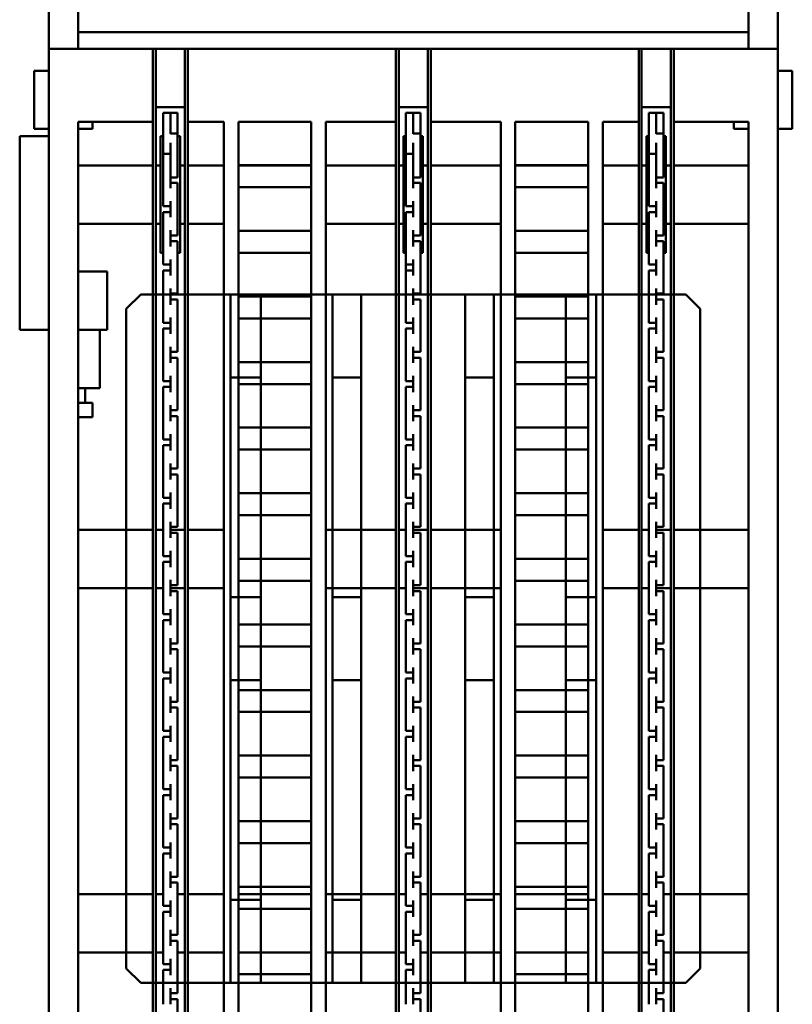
# Model space of a CAD drawing. Header units: millimetres. Extents: x 5419 to 33401, y 455 to 7585.
# Tile 14 of 23: x 16418 to 17764, y 3891 to 5607. Entities that reach past the tile are written whole.
import ezdxf

# ---------------------------------------------------------------- set-up
doc = ezdxf.new("R2010")
doc.units = ezdxf.units.MM
doc.layers.add('material handling', color=7, linetype='Continuous', true_color=0x0080c0)
doc.layers.add('transportation', color=5, linetype='Continuous', true_color=0x0000ff)

# ---------------------------------------------------------------- blocks, each defined once
blk = doc.blocks.new('FDS_d0f2d0a7-23e4-4b14-a31e-29f8d9d663ac_Asset_2FB340B0B3A5051A804A0F6E90EC3EC7')
at = {"color": 0, "lineweight": 50}
for p, q in [((-1270, 3048), (-1270, 0)), ((-1088.8, 0), (-1088.8, 3048)), ((-1083.7, 0), (-1083.7, 3048)), ((-1032.9, 0), (-1032.9, 3048)), ((-1027.9, 0), (-1027.9, 3048)), ((-665.5, 0), (-665.5, 3048)), ((-660.4, 0), (-660.4, 3048)), ((-609.6, 0), (-609.6, 3048)), ((-604.5, 0), (-604.5, 3048)), ((-242.1, 0), (-242.1, 3048)), ((-237.1, 0), (-237.1, 3048)), ((-186.3, 0), (-186.3, 3048)), ((-181.2, 0), (-181.2, 3048)), ((0, 3048), (0, 0)), ((-1219.2, 2921), (-1219.2, 127)), ((-965.2, 2921), (-965.2, 127)), ((-787.4, 2921), (-787.4, 127)), ((-482.6, 2921), (-482.6, 127)), ((-304.8, 2921), (-304.8, 127)), ((-50.8, 2921), (-50.8, 127)), ((-1071, 1656.1), (-1071, 1687.7)), ((-647.7, 1656.1), (-647.7, 1687.7)), ((-224.4, 1656.1), (-224.4, 1687.7)), ((-1058.3, 1665.1), (-1058.3, 1636.9)), ((-1045.6, 1636.9), (-1045.6, 1665.1)), ((-939.8, 1679.2), (-939.8, 1622.6)), ((-812.8, 1622.6), (-812.8, 1679.2)), ((-635, 1665.1), (-635, 1636.9)), ((-622.3, 1636.9), (-622.3, 1665.1)), ((-457.2, 1622.6), (-457.2, 1679.2)), ((-330.2, 1679.2), (-330.2, 1622.6)), ((-211.7, 1665.1), (-211.7, 1636.9)), ((-199, 1636.9), (-199, 1665.1)), ((-1071, 1656.1), (-1058.3, 1656.1)), ((-647.7, 1656.1), (-635, 1656.1)), ((-224.4, 1656.1), (-211.7, 1656.1)), ((-1058.3, 1645.9), (-1071, 1645.9)), ((-1071, 1614.3), (-1071, 1645.9)), ((-1045.6, 1636.9), (-1045.6, 1605.3)), ((-635, 1645.9), (-647.7, 1645.9)), ((-647.7, 1614.3), (-647.7, 1645.9)), ((-622.3, 1636.9), (-622.3, 1605.3)), ((-211.7, 1645.9), (-224.4, 1645.9)), ((-224.4, 1614.3), (-224.4, 1645.9)), ((-199, 1636.9), (-199, 1605.3)), ((-1071, 1614.3), (-1071, 1586.1)), ((-1058.3, 1614.3), (-1058.3, 1586.1)), ((-939.8, 1622.6), (-939.8, 1564.9)), ((-812.8, 1622.6), (-812.8, 1564.9)), ((-647.7, 1614.3), (-647.7, 1586.1)), ((-635, 1614.3), (-635, 1586.1)), ((-457.2, 1622.6), (-457.2, 1564.9)), ((-330.2, 1622.6), (-330.2, 1564.9)), ((-224.4, 1614.3), (-224.4, 1586.1)), ((-211.7, 1614.3), (-211.7, 1586.1)), ((-1045.6, 1605.3), (-1058.3, 1605.3)), ((-939.8, 1612.9), (-812.8, 1612.9)), ((-622.3, 1605.3), (-635, 1605.3)), ((-457.2, 1612.9), (-330.2, 1612.9)), ((-199, 1605.3), (-211.7, 1605.3)), ((-1071, 1554.5), (-1071, 1586.1)), ((-1058.3, 1595.1), (-1045.6, 1595.1)), ((-1045.6, 1595.1), (-1045.6, 1563.5)), ((-647.7, 1554.5), (-647.7, 1586.1)), ((-635, 1595.1), (-622.3, 1595.1)), ((-622.3, 1595.1), (-622.3, 1563.5)), ((-224.4, 1554.5), (-224.4, 1586.1)), ((-211.7, 1595.1), (-199, 1595.1)), ((-199, 1595.1), (-199, 1563.5)), ((-1219.2, 1574.8), (-1088.8, 1574.8)), ((-1083.7, 1574.8), (-1071, 1574.8)), ((-1058.3, 1563.5), (-1058.3, 1535.3)), ((-1045.6, 1574.8), (-1032.9, 1574.8)), ((-1045.6, 1535.3), (-1045.6, 1563.5)), ((-1027.9, 1574.8), (-965.2, 1574.8)), ((-939.8, 1574.8), (-812.8, 1574.8)), ((-939.8, 1574.6), (-812.8, 1574.6)), ((-939.8, 1564.9), (-939.8, 1508.3)), ((-812.8, 1508.3), (-812.8, 1564.9)), ((-787.4, 1574.8), (-665.5, 1574.8)), ((-660.4, 1574.8), (-647.7, 1574.8)), ((-635, 1563.5), (-635, 1535.3)), ((-622.3, 1574.8), (-609.6, 1574.8)), ((-622.3, 1535.3), (-622.3, 1563.5)), ((-604.5, 1574.8), (-482.6, 1574.8)), ((-457.2, 1574.8), (-330.2, 1574.8)), ((-457.2, 1574.6), (-330.2, 1574.6)), ((-457.2, 1508.3), (-457.2, 1564.9)), ((-330.2, 1564.9), (-330.2, 1508.3)), ((-304.8, 1574.8), (-242.1, 1574.8)), ((-237.1, 1574.8), (-224.4, 1574.8)), ((-211.7, 1563.5), (-211.7, 1535.3)), ((-199, 1574.8), (-186.3, 1574.8)), ((-199, 1535.3), (-199, 1563.5)), ((-181.2, 1574.8), (-50.8, 1574.8)), ((-1071, 1554.5), (-1058.3, 1554.5)), ((-1058.3, 1544.3), (-1071, 1544.3)), ((-1071, 1512.7), (-1071, 1544.3)), ((-647.7, 1554.5), (-635, 1554.5)), ((-635, 1544.3), (-647.7, 1544.3)), ((-647.7, 1512.7), (-647.7, 1544.3)), ((-224.4, 1554.5), (-211.7, 1554.5)), ((-211.7, 1544.3), (-224.4, 1544.3)), ((-224.4, 1512.7), (-224.4, 1544.3)), ((-1045.6, 1535.3), (-1045.6, 1503.7)), ((-622.3, 1535.3), (-622.3, 1503.7)), ((-199, 1535.3), (-199, 1503.7)), ((-1071, 1512.7), (-1071, 1484.5)), ((-1058.3, 1512.7), (-1058.3, 1484.5)), ((-647.7, 1512.7), (-647.7, 1484.5)), ((-635, 1512.7), (-635, 1484.5)), ((-224.4, 1512.7), (-224.4, 1484.5)), ((-211.7, 1512.7), (-211.7, 1484.5)), ((-1045.6, 1503.7), (-1058.3, 1503.7)), ((-1058.3, 1493.5), (-1045.6, 1493.5)), ((-1045.6, 1493.5), (-1045.6, 1461.9)), ((-939.8, 1508.3), (-939.8, 1450.6)), ((-939.8, 1498.6), (-812.8, 1498.6)), ((-812.8, 1508.3), (-812.8, 1450.6)), ((-622.3, 1503.7), (-635, 1503.7)), ((-635, 1493.5), (-622.3, 1493.5)), ((-622.3, 1493.5), (-622.3, 1461.9)), ((-457.2, 1508.3), (-457.2, 1450.6)), ((-457.2, 1498.6), (-330.2, 1498.6)), ((-330.2, 1508.3), (-330.2, 1450.6)), ((-199, 1503.7), (-211.7, 1503.7)), ((-211.7, 1493.5), (-199, 1493.5)), ((-199, 1493.5), (-199, 1461.9)), ((-1071, 1452.9), (-1071, 1484.5)), ((-647.7, 1452.9), (-647.7, 1484.5)), ((-224.4, 1452.9), (-224.4, 1484.5)), ((-1219.2, 1473.2), (-1088.8, 1473.2)), ((-1083.7, 1473.2), (-1071, 1473.2)), ((-1058.3, 1461.9), (-1058.3, 1433.7)), ((-1045.6, 1473.2), (-1032.9, 1473.2)), ((-1045.6, 1433.7), (-1045.6, 1461.9)), ((-1027.9, 1473.2), (-965.2, 1473.2)), ((-939.8, 1473.2), (-812.8, 1473.2)), ((-939.8, 1460.3), (-812.8, 1460.3)), ((-787.4, 1473.2), (-665.5, 1473.2)), ((-660.4, 1473.2), (-647.7, 1473.2)), ((-635, 1461.9), (-635, 1433.7)), ((-622.3, 1473.2), (-609.6, 1473.2)), ((-622.3, 1433.7), (-622.3, 1461.9)), ((-604.5, 1473.2), (-482.6, 1473.2)), ((-457.2, 1473.2), (-330.2, 1473.2)), ((-457.2, 1460.3), (-330.2, 1460.3)), ((-304.8, 1473.2), (-242.1, 1473.2)), ((-237.1, 1473.2), (-224.4, 1473.2)), ((-211.7, 1461.9), (-211.7, 1433.7)), ((-199, 1473.2), (-186.3, 1473.2)), ((-199, 1433.7), (-199, 1461.9)), ((-181.2, 1473.2), (-50.8, 1473.2)), ((-1071, 1452.9), (-1058.3, 1452.9)), ((-1058.3, 1442.7), (-1071, 1442.7)), ((-1071, 1411.1), (-1071, 1442.7)), ((-939.8, 1450.6), (-939.8, 1394)), ((-812.8, 1394), (-812.8, 1450.6)), ((-647.7, 1452.9), (-635, 1452.9)), ((-635, 1442.7), (-647.7, 1442.7)), ((-647.7, 1411.1), (-647.7, 1442.7)), ((-457.2, 1394), (-457.2, 1450.6)), ((-330.2, 1450.6), (-330.2, 1394)), ((-224.4, 1452.9), (-211.7, 1452.9)), ((-211.7, 1442.7), (-224.4, 1442.7)), ((-224.4, 1411.1), (-224.4, 1442.7)), ((-1045.6, 1433.7), (-1045.6, 1402.1)), ((-622.3, 1433.7), (-622.3, 1402.1)), ((-199, 1433.7), (-199, 1402.1)), ((-1071, 1411.1), (-1071, 1382.9)), ((-1058.3, 1411.1), (-1058.3, 1382.9)), ((-647.7, 1411.1), (-647.7, 1382.9)), ((-635, 1411.1), (-635, 1382.9)), ((-224.4, 1411.1), (-224.4, 1382.9)), ((-211.7, 1411.1), (-211.7, 1382.9)), ((-1045.6, 1402.1), (-1058.3, 1402.1)), ((-1058.3, 1391.9), (-1045.6, 1391.9)), ((-1045.6, 1391.9), (-1045.6, 1360.3)), ((-939.8, 1394), (-939.8, 1336.3)), ((-812.8, 1394), (-812.8, 1336.3)), ((-622.3, 1402.1), (-635, 1402.1)), ((-635, 1391.9), (-622.3, 1391.9)), ((-622.3, 1391.9), (-622.3, 1360.3)), ((-457.2, 1394), (-457.2, 1336.3)), ((-330.2, 1394), (-330.2, 1336.3)), ((-199, 1402.1), (-211.7, 1402.1)), ((-211.7, 1391.9), (-199, 1391.9)), ((-199, 1391.9), (-199, 1360.3)), ((-1071, 1351.3), (-1071, 1382.9)), ((-939.8, 1384.3), (-812.8, 1384.3)), ((-647.7, 1351.3), (-647.7, 1382.9)), ((-457.2, 1384.3), (-330.2, 1384.3)), ((-224.4, 1351.3), (-224.4, 1382.9)), ((-1058.3, 1360.3), (-1058.3, 1332.1)), ((-1045.6, 1332.1), (-1045.6, 1360.3)), ((-635, 1360.3), (-635, 1332.1)), ((-622.3, 1332.1), (-622.3, 1360.3)), ((-211.7, 1360.3), (-211.7, 1332.1)), ((-199, 1332.1), (-199, 1360.3)), ((-1071, 1351.3), (-1058.3, 1351.3)), ((-1058.3, 1341.1), (-1071, 1341.1)), ((-1071, 1309.5), (-1071, 1341.1)), ((-939.8, 1346), (-812.8, 1346)), ((-647.7, 1351.3), (-635, 1351.3)), ((-635, 1341.1), (-647.7, 1341.1)), ((-647.7, 1309.5), (-647.7, 1341.1)), ((-457.2, 1346), (-330.2, 1346)), ((-224.4, 1351.3), (-211.7, 1351.3)), ((-211.7, 1341.1), (-224.4, 1341.1)), ((-224.4, 1309.5), (-224.4, 1341.1)), ((-1045.6, 1332.1), (-1045.6, 1300.5)), ((-939.8, 1336.3), (-939.8, 1279.7)), ((-812.8, 1279.7), (-812.8, 1336.3)), ((-622.3, 1332.1), (-622.3, 1300.5)), ((-457.2, 1279.7), (-457.2, 1336.3)), ((-330.2, 1336.3), (-330.2, 1279.7)), ((-199, 1332.1), (-199, 1300.5)), ((-1071, 1309.5), (-1071, 1281.3)), ((-1058.3, 1309.5), (-1058.3, 1281.3)), ((-647.7, 1309.5), (-647.7, 1281.3)), ((-635, 1309.5), (-635, 1281.3)), ((-224.4, 1309.5), (-224.4, 1281.3)), ((-211.7, 1309.5), (-211.7, 1281.3)), ((-1045.6, 1300.5), (-1058.3, 1300.5)), ((-1058.3, 1290.3), (-1045.6, 1290.3)), ((-1045.6, 1290.3), (-1045.6, 1258.7)), ((-622.3, 1300.5), (-635, 1300.5)), ((-635, 1290.3), (-622.3, 1290.3)), ((-622.3, 1290.3), (-622.3, 1258.7)), ((-199, 1300.5), (-211.7, 1300.5)), ((-211.7, 1290.3), (-199, 1290.3)), ((-199, 1290.3), (-199, 1258.7)), ((-1071, 1249.7), (-1071, 1281.3)), ((-939.8, 1279.7), (-939.8, 1222)), ((-939.8, 1270), (-812.8, 1270)), ((-812.8, 1279.7), (-812.8, 1222)), ((-647.7, 1249.7), (-647.7, 1281.3)), ((-457.2, 1279.7), (-457.2, 1222)), ((-457.2, 1270), (-330.2, 1270)), ((-330.2, 1279.7), (-330.2, 1222)), ((-224.4, 1249.7), (-224.4, 1281.3)), ((-1058.3, 1258.7), (-1058.3, 1230.5)), ((-1045.6, 1230.5), (-1045.6, 1258.7)), ((-635, 1258.7), (-635, 1230.5)), ((-622.3, 1230.5), (-622.3, 1258.7)), ((-211.7, 1258.7), (-211.7, 1230.5)), ((-199, 1230.5), (-199, 1258.7)), ((-1071, 1249.7), (-1058.3, 1249.7)), ((-1058.3, 1239.5), (-1071, 1239.5)), ((-1071, 1207.9), (-1071, 1239.5)), ((-647.7, 1249.7), (-635, 1249.7)), ((-635, 1239.5), (-647.7, 1239.5)), ((-647.7, 1207.9), (-647.7, 1239.5)), ((-224.4, 1249.7), (-211.7, 1249.7)), ((-211.7, 1239.5), (-224.4, 1239.5)), ((-224.4, 1207.9), (-224.4, 1239.5)), ((-1045.6, 1230.5), (-1045.6, 1198.9)), ((-939.8, 1231.7), (-812.8, 1231.7)), ((-939.8, 1222), (-939.8, 1165.4)), ((-812.8, 1165.4), (-812.8, 1222)), ((-622.3, 1230.5), (-622.3, 1198.9)), ((-457.2, 1231.7), (-330.2, 1231.7)), ((-457.2, 1165.4), (-457.2, 1222)), ((-330.2, 1222), (-330.2, 1165.4)), ((-199, 1230.5), (-199, 1198.9)), ((-1071, 1207.9), (-1071, 1179.7)), ((-1058.3, 1207.9), (-1058.3, 1179.7)), ((-647.7, 1207.9), (-647.7, 1179.7)), ((-635, 1207.9), (-635, 1179.7)), ((-224.4, 1207.9), (-224.4, 1179.7)), ((-211.7, 1207.9), (-211.7, 1179.7)), ((-1045.6, 1198.9), (-1058.3, 1198.9)), ((-1058.3, 1188.7), (-1045.6, 1188.7)), ((-1045.6, 1188.7), (-1045.6, 1157.1)), ((-622.3, 1198.9), (-635, 1198.9)), ((-635, 1188.7), (-622.3, 1188.7)), ((-622.3, 1188.7), (-622.3, 1157.1)), ((-199, 1198.9), (-211.7, 1198.9)), ((-211.7, 1188.7), (-199, 1188.7)), ((-199, 1188.7), (-199, 1157.1)), ((-1071, 1148.1), (-1071, 1179.7)), ((-647.7, 1148.1), (-647.7, 1179.7)), ((-224.4, 1148.1), (-224.4, 1179.7)), ((-1058.3, 1157.1), (-1058.3, 1128.9)), ((-1045.6, 1128.9), (-1045.6, 1157.1)), ((-939.8, 1165.4), (-939.8, 1107.7)), ((-939.8, 1155.7), (-812.8, 1155.7)), ((-812.8, 1165.4), (-812.8, 1107.7)), ((-635, 1157.1), (-635, 1128.9)), ((-622.3, 1128.9), (-622.3, 1157.1)), ((-457.2, 1165.4), (-457.2, 1107.7)), ((-457.2, 1155.7), (-330.2, 1155.7)), ((-330.2, 1165.4), (-330.2, 1107.7)), ((-211.7, 1157.1), (-211.7, 1128.9)), ((-199, 1128.9), (-199, 1157.1)), ((-1071, 1148.1), (-1058.3, 1148.1)), ((-1058.3, 1137.9), (-1071, 1137.9)), ((-1071, 1106.3), (-1071, 1137.9)), ((-647.7, 1148.1), (-635, 1148.1)), ((-635, 1137.9), (-647.7, 1137.9)), ((-647.7, 1106.3), (-647.7, 1137.9)), ((-224.4, 1148.1), (-211.7, 1148.1)), ((-211.7, 1137.9), (-224.4, 1137.9)), ((-224.4, 1106.3), (-224.4, 1137.9)), ((-1045.6, 1128.9), (-1045.6, 1097.3)), ((-939.8, 1117.4), (-812.8, 1117.4)), ((-622.3, 1128.9), (-622.3, 1097.3)), ((-457.2, 1117.4), (-330.2, 1117.4)), ((-199, 1128.9), (-199, 1097.3)), ((-1071, 1106.3), (-1071, 1078.1)), ((-1058.3, 1106.3), (-1058.3, 1078.1)), ((-939.8, 1107.7), (-939.8, 1051.1)), ((-812.8, 1051.1), (-812.8, 1107.7)), ((-647.7, 1106.3), (-647.7, 1078.1)), ((-635, 1106.3), (-635, 1078.1)), ((-457.2, 1051.1), (-457.2, 1107.7)), ((-330.2, 1107.7), (-330.2, 1051.1)), ((-224.4, 1106.3), (-224.4, 1078.1)), ((-211.7, 1106.3), (-211.7, 1078.1)), ((-1045.6, 1097.3), (-1058.3, 1097.3)), ((-1058.3, 1087.1), (-1045.6, 1087.1)), ((-1045.6, 1087.1), (-1045.6, 1055.5)), ((-622.3, 1097.3), (-635, 1097.3)), ((-635, 1087.1), (-622.3, 1087.1)), ((-622.3, 1087.1), (-622.3, 1055.5)), ((-199, 1097.3), (-211.7, 1097.3)), ((-211.7, 1087.1), (-199, 1087.1)), ((-199, 1087.1), (-199, 1055.5)), ((-1071, 1046.5), (-1071, 1078.1)), ((-647.7, 1046.5), (-647.7, 1078.1)), ((-224.4, 1046.5), (-224.4, 1078.1)), ((-1058.3, 1055.5), (-1058.3, 1027.3)), ((-1045.6, 1027.3), (-1045.6, 1055.5)), ((-939.8, 1051.1), (-939.8, 993.4)), ((-812.8, 1051.1), (-812.8, 993.4)), ((-635, 1055.5), (-635, 1027.3)), ((-622.3, 1027.3), (-622.3, 1055.5)), ((-457.2, 1051.1), (-457.2, 993.4)), ((-330.2, 1051.1), (-330.2, 993.4)), ((-211.7, 1055.5), (-211.7, 1027.3)), ((-199, 1027.3), (-199, 1055.5)), ((-1071, 1046.5), (-1058.3, 1046.5)), ((-1058.3, 1036.3), (-1071, 1036.3)), ((-1071, 1004.7), (-1071, 1036.3)), ((-939.8, 1041.4), (-812.8, 1041.4)), ((-647.7, 1046.5), (-635, 1046.5)), ((-635, 1036.3), (-647.7, 1036.3)), ((-647.7, 1004.7), (-647.7, 1036.3)), ((-457.2, 1041.4), (-330.2, 1041.4)), ((-224.4, 1046.5), (-211.7, 1046.5)), ((-211.7, 1036.3), (-224.4, 1036.3)), ((-224.4, 1004.7), (-224.4, 1036.3)), ((-1045.6, 1027.3), (-1045.6, 995.7)), ((-622.3, 1027.3), (-622.3, 995.7)), ((-199, 1027.3), (-199, 995.7)), ((-1071, 1004.7), (-1071, 976.5)), ((-1058.3, 1004.7), (-1058.3, 976.5)), ((-1045.6, 995.7), (-1058.3, 995.7)), ((-939.8, 1003.1), (-812.8, 1003.1)), ((-647.7, 1004.7), (-647.7, 976.5)), ((-635, 1004.7), (-635, 976.5)), ((-622.3, 995.7), (-635, 995.7)), ((-457.2, 1003.1), (-330.2, 1003.1)), ((-224.4, 1004.7), (-224.4, 976.5)), ((-211.7, 1004.7), (-211.7, 976.5)), ((-199, 995.7), (-211.7, 995.7)), ((-1058.3, 985.5), (-1045.6, 985.5)), ((-1045.6, 985.5), (-1045.6, 953.9)), ((-939.8, 993.4), (-939.8, 936.8)), ((-812.8, 936.8), (-812.8, 993.4)), ((-635, 985.5), (-622.3, 985.5)), ((-622.3, 985.5), (-622.3, 953.9)), ((-457.2, 936.8), (-457.2, 993.4)), ((-330.2, 993.4), (-330.2, 936.8)), ((-211.7, 985.5), (-199, 985.5)), ((-199, 985.5), (-199, 953.9)), ((-1071, 944.9), (-1071, 976.5)), ((-647.7, 944.9), (-647.7, 976.5)), ((-224.4, 944.9), (-224.4, 976.5)), ((-1071, 944.9), (-1058.3, 944.9)), ((-1058.3, 953.9), (-1058.3, 925.7)), ((-1045.6, 925.7), (-1045.6, 953.9)), ((-647.7, 944.9), (-635, 944.9)), ((-635, 953.9), (-635, 925.7)), ((-622.3, 925.7), (-622.3, 953.9)), ((-224.4, 944.9), (-211.7, 944.9)), ((-211.7, 953.9), (-211.7, 925.7)), ((-199, 925.7), (-199, 953.9)), ((-1219.2, 939.8), (-1088.8, 939.8)), ((-1083.7, 939.8), (-1058.3, 939.8)), ((-1058.3, 934.7), (-1071, 934.7)), ((-1071, 903.1), (-1071, 934.7)), ((-1045.6, 939.8), (-1032.9, 939.8)), ((-1027.9, 939.8), (-965.2, 939.8)), ((-939.8, 936.8), (-939.8, 879.1)), ((-939.8, 927.1), (-812.8, 927.1)), ((-812.8, 936.8), (-812.8, 879.1)), ((-787.4, 939.8), (-665.5, 939.8)), ((-660.4, 939.8), (-635, 939.8)), ((-635, 934.7), (-647.7, 934.7)), ((-647.7, 903.1), (-647.7, 934.7)), ((-622.3, 939.8), (-609.6, 939.8)), ((-604.5, 939.8), (-482.6, 939.8)), ((-457.2, 936.8), (-457.2, 879.1)), ((-457.2, 927.1), (-330.2, 927.1)), ((-330.2, 936.8), (-330.2, 879.1)), ((-304.8, 939.8), (-242.1, 939.8)), ((-237.1, 939.8), (-211.7, 939.8)), ((-211.7, 934.7), (-224.4, 934.7)), ((-224.4, 903.1), (-224.4, 934.7)), ((-199, 939.8), (-186.3, 939.8)), ((-181.2, 939.8), (-50.8, 939.8)), ((-1045.6, 925.7), (-1045.6, 894.1)), ((-622.3, 925.7), (-622.3, 894.1)), ((-199, 925.7), (-199, 894.1)), ((-1071, 903.1), (-1071, 874.9)), ((-1058.3, 903.1), (-1058.3, 874.9)), ((-1045.6, 894.1), (-1058.3, 894.1)), ((-647.7, 903.1), (-647.7, 874.9)), ((-635, 903.1), (-635, 874.9)), ((-622.3, 894.1), (-635, 894.1)), ((-224.4, 903.1), (-224.4, 874.9)), ((-211.7, 903.1), (-211.7, 874.9)), ((-199, 894.1), (-211.7, 894.1)), ((-1058.3, 883.9), (-1045.6, 883.9)), ((-1045.6, 883.9), (-1045.6, 852.3)), ((-939.8, 888.8), (-812.8, 888.8)), ((-939.8, 879.1), (-939.8, 822.5)), ((-812.8, 822.5), (-812.8, 879.1)), ((-635, 883.9), (-622.3, 883.9)), ((-622.3, 883.9), (-622.3, 852.3)), ((-457.2, 888.8), (-330.2, 888.8)), ((-457.2, 822.5), (-457.2, 879.1)), ((-330.2, 879.1), (-330.2, 822.5)), ((-211.7, 883.9), (-199, 883.9)), ((-199, 883.9), (-199, 852.3)), ((-1071, 843.3), (-1071, 874.9)), ((-647.7, 843.3), (-647.7, 874.9)), ((-224.4, 843.3), (-224.4, 874.9)), ((-1071, 843.3), (-1058.3, 843.3)), ((-1058.3, 852.3), (-1058.3, 824.1)), ((-1045.6, 824.1), (-1045.6, 852.3)), ((-647.7, 843.3), (-635, 843.3)), ((-635, 852.3), (-635, 824.1)), ((-622.3, 824.1), (-622.3, 852.3)), ((-224.4, 843.3), (-211.7, 843.3)), ((-211.7, 852.3), (-211.7, 824.1)), ((-199, 824.1), (-199, 852.3)), ((-1219.2, 838.2), (-1088.8, 838.2)), ((-1083.7, 838.2), (-1058.3, 838.2)), ((-1058.3, 833.1), (-1071, 833.1)), ((-1071, 801.5), (-1071, 833.1)), ((-1045.6, 838.2), (-1032.9, 838.2)), ((-1045.6, 824.1), (-1045.6, 792.5)), ((-1027.9, 838.2), (-965.2, 838.2)), ((-787.4, 838.2), (-665.5, 838.2)), ((-660.4, 838.2), (-635, 838.2)), ((-635, 833.1), (-647.7, 833.1)), ((-647.7, 801.5), (-647.7, 833.1)), ((-622.3, 838.2), (-609.6, 838.2)), ((-622.3, 824.1), (-622.3, 792.5)), ((-604.5, 838.2), (-482.6, 838.2)), ((-304.8, 838.2), (-242.1, 838.2)), ((-237.1, 838.2), (-211.7, 838.2)), ((-211.7, 833.1), (-224.4, 833.1)), ((-224.4, 801.5), (-224.4, 833.1)), ((-199, 838.2), (-186.3, 838.2)), ((-199, 824.1), (-199, 792.5)), ((-181.2, 838.2), (-50.8, 838.2)), ((-939.8, 822.5), (-939.8, 764.8)), ((-939.8, 812.8), (-812.8, 812.8)), ((-812.8, 822.5), (-812.8, 764.8)), ((-457.2, 822.5), (-457.2, 764.8)), ((-457.2, 812.8), (-330.2, 812.8)), ((-330.2, 822.5), (-330.2, 764.8)), ((-1071, 801.5), (-1071, 773.3)), ((-1058.3, 801.5), (-1058.3, 773.3)), ((-1045.6, 792.5), (-1058.3, 792.5)), ((-647.7, 801.5), (-647.7, 773.3)), ((-635, 801.5), (-635, 773.3)), ((-622.3, 792.5), (-635, 792.5)), ((-224.4, 801.5), (-224.4, 773.3)), ((-211.7, 801.5), (-211.7, 773.3)), ((-199, 792.5), (-211.7, 792.5)), ((-1071, 741.7), (-1071, 773.3)), ((-1058.3, 782.3), (-1045.6, 782.3)), ((-1045.6, 782.3), (-1045.6, 750.7)), ((-939.8, 774.5), (-812.8, 774.5)), ((-647.7, 741.7), (-647.7, 773.3)), ((-635, 782.3), (-622.3, 782.3)), ((-622.3, 782.3), (-622.3, 750.7)), ((-457.2, 774.5), (-330.2, 774.5)), ((-224.4, 741.7), (-224.4, 773.3)), ((-211.7, 782.3), (-199, 782.3)), ((-199, 782.3), (-199, 750.7)), ((-939.8, 764.8), (-939.8, 708.2)), ((-812.8, 708.2), (-812.8, 764.8)), ((-457.2, 708.2), (-457.2, 764.8)), ((-330.2, 764.8), (-330.2, 708.2)), ((-1071, 741.7), (-1058.3, 741.7)), ((-1058.3, 750.7), (-1058.3, 722.5)), ((-1045.6, 722.5), (-1045.6, 750.7)), ((-647.7, 741.7), (-635, 741.7)), ((-635, 750.7), (-635, 722.5)), ((-622.3, 722.5), (-622.3, 750.7)), ((-224.4, 741.7), (-211.7, 741.7)), ((-211.7, 750.7), (-211.7, 722.5)), ((-199, 722.5), (-199, 750.7)), ((-1058.3, 731.5), (-1071, 731.5)), ((-1071, 699.9), (-1071, 731.5)), ((-1045.6, 722.5), (-1045.6, 690.9)), ((-635, 731.5), (-647.7, 731.5)), ((-647.7, 699.9), (-647.7, 731.5)), ((-622.3, 722.5), (-622.3, 690.9)), ((-211.7, 731.5), (-224.4, 731.5)), ((-224.4, 699.9), (-224.4, 731.5)), ((-199, 722.5), (-199, 690.9)), ((-939.8, 708.2), (-939.8, 650.5)), ((-812.8, 708.2), (-812.8, 650.5)), ((-457.2, 708.2), (-457.2, 650.5)), ((-330.2, 708.2), (-330.2, 650.5)), ((-1071, 699.9), (-1071, 671.7)), ((-1058.3, 699.9), (-1058.3, 671.7)), ((-1045.6, 690.9), (-1058.3, 690.9)), ((-939.8, 698.5), (-812.8, 698.5)), ((-647.7, 699.9), (-647.7, 671.7)), ((-635, 699.9), (-635, 671.7)), ((-622.3, 690.9), (-635, 690.9)), ((-457.2, 698.5), (-330.2, 698.5)), ((-224.4, 699.9), (-224.4, 671.7)), ((-211.7, 699.9), (-211.7, 671.7)), ((-199, 690.9), (-211.7, 690.9)), ((-1071, 640.1), (-1071, 671.7)), ((-1058.3, 680.7), (-1045.6, 680.7)), ((-1045.6, 680.7), (-1045.6, 649.1)), ((-647.7, 640.1), (-647.7, 671.7)), ((-635, 680.7), (-622.3, 680.7)), ((-622.3, 680.7), (-622.3, 649.1)), ((-224.4, 640.1), (-224.4, 671.7)), ((-211.7, 680.7), (-199, 680.7)), ((-199, 680.7), (-199, 649.1)), ((-939.8, 660.2), (-812.8, 660.2)), ((-457.2, 660.2), (-330.2, 660.2)), ((-1071, 640.1), (-1058.3, 640.1)), ((-1058.3, 649.1), (-1058.3, 620.9)), ((-1045.6, 620.9), (-1045.6, 649.1)), ((-939.8, 650.5), (-939.8, 593.9)), ((-812.8, 593.9), (-812.8, 650.5)), ((-647.7, 640.1), (-635, 640.1)), ((-635, 649.1), (-635, 620.9)), ((-622.3, 620.9), (-622.3, 649.1)), ((-457.2, 593.9), (-457.2, 650.5)), ((-330.2, 650.5), (-330.2, 593.9)), ((-224.4, 640.1), (-211.7, 640.1)), ((-211.7, 649.1), (-211.7, 620.9)), ((-199, 620.9), (-199, 649.1)), ((-76.2, 616.7), (-76.2, 642.1)), ((-76.2, 642.1), (-50.8, 642.1)), ((-1058.3, 629.9), (-1071, 629.9)), ((-1071, 598.3), (-1071, 629.9)), ((-1045.6, 620.9), (-1045.6, 589.3)), ((-635, 629.9), (-647.7, 629.9)), ((-647.7, 598.3), (-647.7, 629.9)), ((-622.3, 620.9), (-622.3, 589.3)), ((-211.7, 629.9), (-224.4, 629.9)), ((-224.4, 598.3), (-224.4, 629.9)), ((-199, 620.9), (-199, 589.3)), ((-76.2, 616.7), (-50.8, 616.7)), ((-63.5, 591.3), (-63.5, 616.7)), ((-1071, 598.3), (-1071, 570.1)), ((-1058.3, 598.3), (-1058.3, 570.1)), ((-1045.6, 589.3), (-1058.3, 589.3)), ((-939.8, 593.9), (-939.8, 536.2)), ((-939.8, 584.2), (-812.8, 584.2)), ((-812.8, 593.9), (-812.8, 536.2)), ((-647.7, 598.3), (-647.7, 570.1)), ((-635, 598.3), (-635, 570.1)), ((-622.3, 589.3), (-635, 589.3)), ((-457.2, 593.9), (-457.2, 536.2)), ((-457.2, 584.2), (-330.2, 584.2)), ((-330.2, 593.9), (-330.2, 536.2)), ((-224.4, 598.3), (-224.4, 570.1)), ((-211.7, 598.3), (-211.7, 570.1)), ((-199, 589.3), (-211.7, 589.3)), ((-88.9, 489.7), (-88.9, 591.3)), ((-88.9, 591.3), (-50.8, 591.3)), ((-1071, 538.5), (-1071, 570.1)), ((-1058.3, 579.1), (-1045.6, 579.1)), ((-1045.6, 579.1), (-1045.6, 547.5)), ((-647.7, 538.5), (-647.7, 570.1)), ((-635, 579.1), (-622.3, 579.1)), ((-622.3, 579.1), (-622.3, 547.5)), ((-224.4, 538.5), (-224.4, 570.1)), ((-211.7, 579.1), (-199, 579.1)), ((-199, 579.1), (-199, 547.5)), ((-1071, 538.5), (-1058.3, 538.5)), ((-1058.3, 547.5), (-1058.3, 519.3)), ((-1045.6, 519.3), (-1045.6, 547.5)), ((-939.8, 545.9), (-812.8, 545.9)), ((-939.8, 536.2), (-939.8, 479.6)), ((-812.8, 479.6), (-812.8, 536.2)), ((-647.7, 538.5), (-635, 538.5)), ((-635, 547.5), (-635, 519.3)), ((-622.3, 519.3), (-622.3, 547.5)), ((-457.2, 545.9), (-330.2, 545.9)), ((-457.2, 479.6), (-457.2, 536.2)), ((-330.2, 536.2), (-330.2, 479.6)), ((-224.4, 538.5), (-211.7, 538.5)), ((-211.7, 547.5), (-211.7, 519.3)), ((-199, 519.3), (-199, 547.5)), ((-1058.3, 528.3), (-1071, 528.3)), ((-1071, 496.7), (-1071, 528.3)), ((-1045.6, 519.3), (-1045.6, 487.7)), ((-635, 528.3), (-647.7, 528.3)), ((-647.7, 496.7), (-647.7, 528.3)), ((-622.3, 519.3), (-622.3, 487.7)), ((-211.7, 528.3), (-224.4, 528.3)), ((-224.4, 496.7), (-224.4, 528.3)), ((-199, 519.3), (-199, 487.7)), ((-1071, 496.7), (-1071, 468.5)), ((-1058.3, 496.7), (-1058.3, 468.5)), ((-1045.6, 487.7), (-1058.3, 487.7)), ((-647.7, 496.7), (-647.7, 468.5)), ((-635, 496.7), (-635, 468.5)), ((-622.3, 487.7), (-635, 487.7)), ((-224.4, 496.7), (-224.4, 468.5)), ((-211.7, 496.7), (-211.7, 468.5)), ((-199, 487.7), (-211.7, 487.7)), ((-101.6, 489.7), (-101.6, 388.1)), ((-50.8, 489.7), (-101.6, 489.7)), ((0, 489.7), (50.8, 489.7)), ((50.8, 489.7), (50.8, 405.8)), ((-1071, 436.9), (-1071, 468.5)), ((-1058.3, 477.5), (-1045.6, 477.5)), ((-1045.6, 477.5), (-1045.6, 445.9)), ((-939.8, 479.6), (-939.8, 421.9)), ((-939.8, 469.9), (-812.8, 469.9)), ((-812.8, 479.6), (-812.8, 421.9)), ((-647.7, 436.9), (-647.7, 468.5)), ((-635, 477.5), (-622.3, 477.5)), ((-622.3, 477.5), (-622.3, 445.9)), ((-457.2, 479.6), (-457.2, 421.9)), ((-457.2, 469.9), (-330.2, 469.9)), ((-330.2, 479.6), (-330.2, 421.9)), ((-224.4, 436.9), (-224.4, 468.5)), ((-211.7, 477.5), (-199, 477.5)), ((-199, 477.5), (-199, 445.9)), ((-1071, 436.9), (-1058.3, 436.9)), ((-1058.3, 445.9), (-1058.3, 417.7)), ((-1045.6, 417.7), (-1045.6, 445.9)), ((-939.8, 431.6), (-812.8, 431.6)), ((-647.7, 436.9), (-635, 436.9)), ((-635, 445.9), (-635, 417.7)), ((-622.3, 417.7), (-622.3, 445.9)), ((-457.2, 431.6), (-330.2, 431.6)), ((-224.4, 436.9), (-211.7, 436.9)), ((-211.7, 445.9), (-211.7, 417.7)), ((-199, 417.7), (-199, 445.9)), ((-1058.3, 426.7), (-1071, 426.7)), ((-1071, 395.1), (-1071, 426.7)), ((-1045.6, 417.7), (-1045.6, 386.1)), ((-939.8, 421.9), (-939.8, 365.3)), ((-812.8, 365.3), (-812.8, 421.9)), ((-635, 426.7), (-647.7, 426.7)), ((-647.7, 395.1), (-647.7, 426.7)), ((-622.3, 417.7), (-622.3, 386.1)), ((-457.2, 365.3), (-457.2, 421.9)), ((-330.2, 421.9), (-330.2, 365.3)), ((-211.7, 426.7), (-224.4, 426.7)), ((-224.4, 395.1), (-224.4, 426.7)), ((-199, 417.7), (-199, 386.1)), ((-1071, 395.1), (-1071, 366.9)), ((-1058.3, 395.1), (-1058.3, 366.9)), ((-647.7, 395.1), (-647.7, 366.9)), ((-635, 395.1), (-635, 366.9)), ((-224.4, 395.1), (-224.4, 366.9)), ((-211.7, 395.1), (-211.7, 366.9)), ((50.8, 212), (50.8, 405.8)), ((-1045.6, 386.1), (-1058.3, 386.1)), ((-622.3, 386.1), (-635, 386.1)), ((-622.3, 375.9), (-622.3, 386.1)), ((-199, 386.1), (-211.7, 386.1)), ((-50.8, 388.1), (-101.6, 388.1)), ((-1071, 335.3), (-1071, 366.9)), ((-1058.3, 375.9), (-1045.6, 375.9)), ((-1045.6, 375.9), (-1045.6, 344.3)), ((-939.8, 365.3), (-939.8, 307.6)), ((-812.8, 365.3), (-812.8, 307.6)), ((-647.7, 335.3), (-647.7, 366.9)), ((-635, 375.9), (-622.3, 375.9)), ((-622.3, 375.9), (-622.3, 344.3)), ((-457.2, 365.3), (-457.2, 307.6)), ((-330.2, 365.3), (-330.2, 307.6)), ((-224.4, 335.3), (-224.4, 366.9)), ((-211.7, 375.9), (-199, 375.9)), ((-199, 375.9), (-199, 344.3)), ((-1075.3, 355.6), (-1071, 355.6)), ((-1075.3, 152.4), (-1075.3, 355.6)), ((-1058.3, 344.3), (-1058.3, 316.1)), ((-1045.6, 355.6), (-1041.4, 355.6)), ((-1045.6, 316.1), (-1045.6, 344.3)), ((-1041.4, 355.6), (-1041.4, 152.4)), ((-939.8, 355.6), (-812.8, 355.6)), ((-651.9, 355.6), (-647.7, 355.6)), ((-651.9, 152.4), (-651.9, 355.6)), ((-635, 344.3), (-635, 316.1)), ((-622.3, 355.6), (-618.1, 355.6)), ((-622.3, 316.1), (-622.3, 344.3)), ((-618.1, 355.6), (-618.1, 152.4)), ((-457.2, 355.6), (-330.2, 355.6)), ((-228.6, 355.6), (-224.4, 355.6)), ((-228.6, 152.4), (-228.6, 355.6)), ((-211.7, 344.3), (-211.7, 316.1)), ((-199, 355.6), (-194.7, 355.6)), ((-199, 316.1), (-199, 344.3)), ((-194.7, 355.6), (-194.7, 152.4)), ((-1071, 335.3), (-1058.3, 335.3)), ((-647.7, 335.3), (-635, 335.3)), ((-224.4, 335.3), (-211.7, 335.3)), ((-1058.3, 325.1), (-1071, 325.1)), ((-1071, 293.5), (-1071, 325.1)), ((-1045.6, 316.1), (-1045.6, 284.5)), ((-939.8, 317.3), (-812.8, 317.3)), ((-635, 325.1), (-647.7, 325.1)), ((-647.7, 293.5), (-647.7, 325.1)), ((-622.3, 316.1), (-622.3, 284.5)), ((-457.2, 317.3), (-330.2, 317.3)), ((-211.7, 325.1), (-224.4, 325.1)), ((-224.4, 293.5), (-224.4, 325.1)), ((-199, 316.1), (-199, 284.5)), ((-1219.2, 304.8), (-1088.8, 304.8)), ((-1083.7, 304.8), (-1075.3, 304.8)), ((-1071, 293.5), (-1071, 265.3)), ((-1058.3, 293.5), (-1058.3, 265.3)), ((-1041.4, 304.8), (-1032.9, 304.8)), ((-1027.9, 304.8), (-965.2, 304.8)), ((-939.8, 307.6), (-939.8, 251)), ((-812.8, 251), (-812.8, 307.6)), ((-787.4, 304.8), (-665.5, 304.8)), ((-660.4, 304.8), (-651.9, 304.8)), ((-647.7, 293.5), (-647.7, 265.3)), ((-635, 293.5), (-635, 265.3)), ((-618.1, 304.8), (-609.6, 304.8)), ((-604.5, 304.8), (-482.6, 304.8)), ((-457.2, 251), (-457.2, 307.6)), ((-330.2, 307.6), (-330.2, 251)), ((-304.8, 304.8), (-242.1, 304.8)), ((-237.1, 304.8), (-228.6, 304.8)), ((-224.4, 293.5), (-224.4, 265.3)), ((-211.7, 293.5), (-211.7, 265.3)), ((-194.7, 304.8), (-186.3, 304.8)), ((-181.2, 304.8), (-50.8, 304.8)), ((-1045.6, 284.5), (-1058.3, 284.5)), ((-622.3, 284.5), (-635, 284.5)), ((-199, 284.5), (-211.7, 284.5)), ((-1071, 233.7), (-1071, 265.3)), ((-1058.3, 274.3), (-1045.6, 274.3)), ((-1045.6, 274.3), (-1045.6, 242.7)), ((-647.7, 233.7), (-647.7, 265.3)), ((-635, 274.3), (-622.3, 274.3)), ((-622.3, 274.3), (-622.3, 242.7)), ((-224.4, 233.7), (-224.4, 265.3)), ((-211.7, 274.3), (-199, 274.3)), ((-199, 274.3), (-199, 242.7)), ((-1058.3, 242.7), (-1058.3, 217.4)), ((-1045.6, 214.5), (-1045.6, 242.7)), ((-939.8, 251), (-939.8, 193.3)), ((-939.8, 241.3), (-812.8, 241.3)), ((-812.8, 251), (-812.8, 193.3)), ((-635, 242.7), (-635, 217.4)), ((-622.3, 214.5), (-622.3, 242.7)), ((-457.2, 251), (-457.2, 193.3)), ((-457.2, 241.3), (-330.2, 241.3)), ((-330.2, 251), (-330.2, 193.3)), ((-211.7, 242.7), (-211.7, 217.4)), ((-199, 214.5), (-199, 242.7)), ((-1071, 233.7), (-1058.3, 233.7)), ((-1058.3, 224), (-1071, 224)), ((-1071, 183.8), (-1071, 224)), ((-647.7, 233.7), (-635, 233.7)), ((-635, 224), (-647.7, 224)), ((-647.7, 183.8), (-647.7, 224)), ((-224.4, 233.7), (-211.7, 233.7)), ((-211.7, 224), (-224.4, 224)), ((-224.4, 183.8), (-224.4, 224)), ((-1058.3, 195.7), (-1058.3, 217.4)), ((-1045.6, 214.5), (-1045.6, 182.9)), ((-635, 195.7), (-635, 217.4)), ((-622.3, 214.5), (-622.3, 182.9)), ((-211.7, 195.7), (-211.7, 217.4)), ((-199, 214.5), (-199, 182.9)), ((50.8, 212), (50.8, 152.4)), ((-1219.2, 203.2), (-1088.8, 203.2)), ((-1083.7, 203.2), (-1075.3, 203.2)), ((-1058.3, 182.9), (-1058.3, 195.7)), ((-1041.4, 203.2), (-1032.9, 203.2)), ((-1027.9, 203.2), (-965.2, 203.2)), ((-939.8, 203.2), (-812.8, 203.2)), ((-939.8, 203), (-812.8, 203)), ((-939.8, 193.3), (-939.8, 136.7)), ((-812.8, 136.7), (-812.8, 193.3)), ((-787.4, 203.2), (-665.5, 203.2)), ((-660.4, 203.2), (-651.9, 203.2)), ((-635, 182.9), (-635, 195.7)), ((-618.1, 203.2), (-609.6, 203.2)), ((-604.5, 203.2), (-482.6, 203.2)), ((-457.2, 203.2), (-330.2, 203.2)), ((-457.2, 203), (-330.2, 203)), ((-457.2, 203), (-330.2, 203)), ((-457.2, 136.7), (-457.2, 193.3)), ((-457.2, 136.7), (-457.2, 193.3)), ((-330.2, 193.3), (-330.2, 136.7)), ((-330.2, 193.3), (-330.2, 136.7)), ((-304.8, 203.2), (-242.1, 203.2)), ((-237.1, 203.2), (-228.6, 203.2)), ((-211.7, 182.9), (-211.7, 195.7)), ((-194.7, 203.2), (-186.3, 203.2)), ((-181.2, 203.2), (-50.8, 203.2)), ((-1071, 183.8), (-1071, 163.8)), ((-1058.3, 182.9), (-1045.6, 182.9)), ((-1058.3, 182.9), (-1058.3, 163.8)), ((-1045.6, 182.9), (-1045.6, 147.9)), ((-647.7, 183.8), (-647.7, 163.8)), ((-635, 182.9), (-622.3, 182.9)), ((-635, 182.9), (-635, 163.8)), ((-622.3, 182.9), (-622.3, 147.9)), ((-224.4, 183.8), (-224.4, 163.8)), ((-211.7, 182.9), (-199, 182.9)), ((-211.7, 182.9), (-211.7, 163.8)), ((-199, 182.9), (-199, 147.9)), ((-1071, 147.5), (-1071, 163.8)), ((-647.7, 147.5), (-647.7, 163.8)), ((-224.4, 147.5), (-224.4, 163.8)), ((-1295.4, 139.7), (-1270, 139.7)), ((-1295.4, 38.1), (-1295.4, 139.7)), ((-1219.2, 139.7), (-1193.8, 139.7)), ((-1193.8, 139.7), (-1193.8, 127)), ((-1075.3, 152.4), (-1071, 152.4)), ((-1071, 147.5), (-1058.3, 147.5)), ((-1071, 111.8), (-1071, 147.5)), ((-1058.3, 147.9), (-1058.3, 131.2)), ((-1045.6, 152.4), (-1041.4, 152.4)), ((-1045.6, 127.9), (-1045.6, 147.9)), ((-651.9, 152.4), (-647.7, 152.4)), ((-647.7, 147.5), (-635, 147.5)), ((-647.7, 111.8), (-647.7, 147.5)), ((-635, 147.9), (-635, 131.2)), ((-622.3, 152.4), (-618.1, 152.4)), ((-622.3, 127.9), (-622.3, 147.9)), ((-228.6, 152.4), (-224.4, 152.4)), ((-224.4, 147.5), (-211.7, 147.5)), ((-224.4, 111.8), (-224.4, 147.5)), ((-211.7, 147.9), (-211.7, 131.2)), ((-199, 152.4), (-194.7, 152.4)), ((-199, 127.9), (-199, 147.9)), ((-76.2, 139.7), (-50.8, 139.7)), ((-76.2, 127), (-76.2, 139.7)), ((0, 152.4), (50.8, 152.4)), ((0, 139.7), (25.4, 139.7)), ((25.4, 139.7), (25.4, 38.1)), ((-1219.2, 127), (-1088.8, 127)), ((-1058.3, 113.2), (-1058.3, 131.2)), ((-1045.6, 127.9), (-1045.6, 111.5)), ((-1027.9, 127), (-965.2, 127)), ((-939.8, 136.7), (-939.8, 127)), ((-939.8, 127), (-812.8, 127)), ((-812.8, 136.7), (-812.8, 127)), ((-787.4, 127), (-665.5, 127)), ((-635, 113.2), (-635, 131.2)), ((-622.3, 127.9), (-622.3, 111.5)), ((-604.5, 127), (-482.6, 127)), ((-457.2, 136.7), (-457.2, 127)), ((-457.2, 127), (-330.2, 127)), ((-330.2, 136.7), (-330.2, 127)), ((-304.8, 127), (-242.1, 127)), ((-211.7, 113.2), (-211.7, 131.2)), ((-199, 127.9), (-199, 111.5)), ((-181.2, 127), (-50.8, 127)), ((-1058.3, 111.8), (-1071, 111.8)), ((-1071, 111.5), (-1071, 111.8)), ((-1058.3, 111.5), (-1071, 111.5)), ((-1058.3, 111.5), (-1058.3, 113.2)), ((-1058.3, 111.5), (-1045.6, 111.5)), ((-635, 111.8), (-647.7, 111.8)), ((-647.7, 111.5), (-647.7, 111.8)), ((-635, 111.5), (-647.7, 111.5)), ((-635, 111.5), (-635, 113.2)), ((-635, 111.5), (-622.3, 111.5)), ((-211.7, 111.8), (-224.4, 111.8)), ((-224.4, 111.5), (-224.4, 111.8)), ((-211.7, 111.5), (-224.4, 111.5)), ((-211.7, 111.5), (-211.7, 113.2)), ((-211.7, 111.5), (-199, 111.5)), ((-1032.9, 101.6), (-1083.7, 101.6)), ((-609.6, 101.6), (-660.4, 101.6)), ((-186.3, 101.6), (-237.1, 101.6)), ((-1270, 38.1), (-1295.4, 38.1)), ((25.4, 38.1), (0, 38.1)), ((-1088.8, 0), (-1270, 0)), ((-1083.7, 0), (-1088.8, 0)), ((-1032.9, 0), (-1083.7, 0)), ((-1032.9, 0), (-1027.9, 0)), ((-665.5, 0), (-1027.9, 0)), ((-660.4, 0), (-665.5, 0)), ((-609.6, 0), (-660.4, 0)), ((-609.6, 0), (-604.5, 0)), ((-242.1, 0), (-604.5, 0)), ((-237.1, 0), (-242.1, 0)), ((-186.3, 0), (-237.1, 0)), ((-186.3, 0), (-181.2, 0)), ((0, 0), (-181.2, 0))]:
    blk.add_line(p, q, dxfattribs=at)
blk = doc.blocks.new('FDS_89691b37-cc5a-4b6b-819c-d3f1394d3e03_Asset_0FA602CE23D5B3C13A086F28FE764935')
at = {"color": 0, "lineweight": 50}
for p, q in [((-1206.5, -254), (-1206.5, 117.7)), ((63.5, 117.7), (63.5, -254)), ((-1155.7, -158.7), (-1155.7, -215.5)), ((12.7, -215.5), (12.7, -158.7)), ((-1155.7, -254), (-1155.7, -215.5)), ((12.7, -215.5), (12.7, -254)), ((-1155.7, -225.2), (12.7, -225.2)), ((-1206.5, -254), (-1155.7, -254)), ((12.7, -254), (63.5, -254))]:
    blk.add_line(p, q, dxfattribs=at)
blk = doc.blocks.new('FDS_5db45a6c-23a2-43e7-97ba-312e61b3bd3a_Asset_4A1C9197BFA4EE52A3D7EB607DD44B2D')
at = {"color": 0, "lineweight": 50}
for p, q in [((-475, 600), (-500, 575)), ((-318.75, 600), (-475, 600)), ((-318.75, -600), (-318.75, 600)), ((-265.625, 600), (-318.75, 600)), ((-140.625, 600), (-265.625, 600)), ((-265.625, 600), (-265.625, -600)), ((-140.625, -600), (-140.625, 600)), ((-90.625, 600), (-140.625, 600)), ((90.625, 600), (-90.625, 600)), ((-90.625, 600), (-90.625, -600)), ((90.625, -600), (90.625, 600)), ((140.625, 600), (90.625, 600)), ((265.625, 600), (140.625, 600)), ((140.625, 600), (140.625, -600)), ((265.625, -600), (265.625, 600)), ((318.75, 600), (265.625, 600)), ((475, 600), (318.75, 600)), ((318.75, 600), (318.75, -600)), ((500, 575), (475, 600)), ((-500, 575), (-500, -575)), ((500, -575), (500, 575)), ((-318.75, 455), (-265.625, 455)), ((-140.625, 455), (-90.625, 455)), ((90.625, 455), (140.625, 455)), ((265.625, 455), (318.75, 455)), ((-265.625, 72.5), (-318.75, 72.5)), ((-90.625, 72.5), (-140.625, 72.5)), ((140.625, 72.5), (90.625, 72.5)), ((318.75, 72.5), (265.625, 72.5)), ((-318.75, -72.5), (-265.625, -72.5)), ((-140.625, -72.5), (-90.625, -72.5)), ((90.625, -72.5), (140.625, -72.5)), ((265.625, -72.5), (318.75, -72.5)), ((-265.625, -455), (-318.75, -455)), ((-90.625, -455), (-140.625, -455)), ((140.625, -455), (90.625, -455)), ((318.75, -455), (265.625, -455)), ((-500, -575), (-475, -600)), ((475, -600), (500, -575)), ((-475, -600), (-318.75, -600)), ((-318.75, -600), (-265.625, -600)), ((-265.625, -600), (-140.625, -600)), ((-140.625, -600), (-90.625, -600)), ((-90.625, -600), (90.625, -600)), ((90.625, -600), (140.625, -600)), ((140.625, -600), (265.625, -600)), ((265.625, -600), (318.75, -600)), ((318.75, -600), (475, -600))]:
    blk.add_line(p, q, dxfattribs=at)

msp = doc.modelspace()

# ---------------------------------------------------------------- block references
at = {"rotation": 180}
msp.add_blockref('FDS_d0f2d0a7-23e4-4b14-a31e-29f8d9d663ac_Asset_2FB340B0B3A5051A804A0F6E90EC3EC7', (16469, 5556.6), dxfattribs=at)
at = {"layer": 'material handling'}
msp.add_blockref('FDS_5db45a6c-23a2-43e7-97ba-312e61b3bd3a_Asset_4A1C9197BFA4EE52A3D7EB607DD44B2D', (17104, 4528.6, 648), dxfattribs=at)
at = {"layer": 'transportation'}
msp.add_blockref('FDS_89691b37-cc5a-4b6b-819c-d3f1394d3e03_Asset_0FA602CE23D5B3C13A086F28FE764935', (17675.5, 5810.6), dxfattribs=at)

doc.saveas('drawing.dxf')
